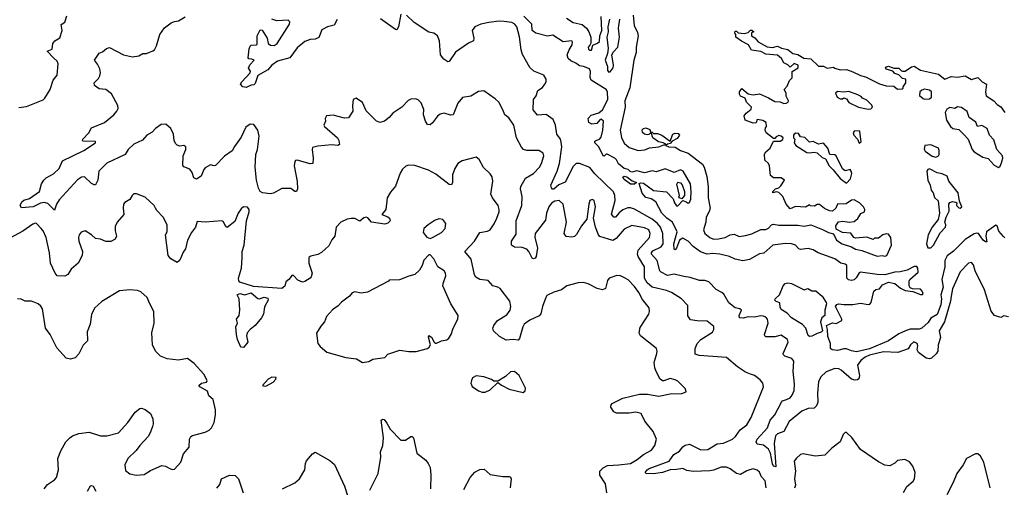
# Model space of a CAD drawing. Extents: x 2133461 to 2293071, y 753526 to 916327.
# Tile 255 of 256: x 2204422 to 2212131, y 847568 to 851231. Entities that reach past the tile are written whole.
import ezdxf

# ---------------------------------------------------------------- set-up
doc = ezdxf.new("R2010")
doc.units = 0

msp = doc.modelspace()

# ---------------------------------------------------------------- linework, layer by layer
at = {"layer": '0CON10XD'}
for points in [[(2204415, 850541.8), (2204475, 850550.5), (2204605, 850602.9), (2204619.2, 850615), (2204660, 850685), (2204683, 850757), (2204714.3, 850795.7), (2204723.8, 850885), (2204716.1, 850906.1), (2204690, 850930), (2204636.7, 850985), (2204675, 851000), (2204680, 851045), (2204696.7, 851065), (2204735, 851087.5), (2204754, 851145), (2204746.1, 851193.9), (2204775, 851212), (2204789.7, 851260.3)], [(2208393, 850207), (2208366.2, 850215), (2208351.3, 850231.3), (2208312, 850305), (2208290.6, 850405), (2208251.8, 850461.8), (2208220.8, 850485), (2208205.8, 850525), (2208172, 850585), (2208145, 850612), (2208055, 850672.5), (2208015, 850668), (2207955, 850631.1), (2207887.9, 850622.1), (2207852, 850578), (2207816, 850485), (2207795, 850483.5), (2207745, 850497.5), (2207715, 850491.9), (2207692.9, 850475), (2207655, 850423.8), (2207635, 850406.7), (2207615, 850410), (2207598, 850435), (2207584.4, 850485), (2207587.3, 850527.3), (2207565, 850580), (2207542.1, 850602.1), (2207519.7, 850609.7), (2207485, 850608), (2207462.4, 850597.6), (2207413.8, 850545), (2207342.6, 850497.4), (2207314.4, 850465.6), (2207277, 850437), (2207245, 850425.7), (2207215, 850435.8), (2207135.7, 850515.7), (2207105, 850582.5), (2207056.7, 850616.7), (2207033.3, 850605), (2207026.7, 850555), (2207028.8, 850515), (2206995, 850463.3), (2206965, 850460), (2206875, 850483.8), (2206825, 850477.5), (2206813.6, 850456.4), (2206816.7, 850435), (2206804.1, 850405.9), (2206808, 850395), (2206909.2, 850305), (2206921.2, 850285), (2206925, 850252.5), (2206913.9, 850246.1), (2206865, 850250.5), (2206755, 850240.9), (2206715, 850230), (2206711.2, 850215), (2206720, 850145), (2206716, 850104), (2206695, 850101.2), (2206595, 850130), (2206581.7, 850128.3), (2206575, 850120), (2206570.8, 850085), (2206594.2, 849964.2), (2206595.6, 849905), (2206590, 849885), (2206575, 849884), (2206545, 849908.8), (2206490.3, 849909.7), (2206475, 849907.5), (2206408.7, 849871.3), (2206383, 849867), (2206323.6, 849873.6), (2206303.9, 849885), (2206291, 849911), (2206275.8, 849975), (2206264.6, 850075), (2206271.2, 850175), (2206284.7, 850215.3), (2206297.8, 850317.8), (2206285.4, 850365.4), (2206255, 850409.2), (2206225, 850411.4), (2206191.4, 850388.6), (2206155, 850310), (2206102.4, 850237.6), (2206085, 850203.8), (2206025, 850162), (2205955, 850090), (2205945, 850086.7), (2205915, 850093.3), (2205875, 850070), (2205862.7, 850057.3), (2205841.4, 850005), (2205805, 849982), (2205785, 849993.3), (2205771.9, 850035), (2205755, 850060), (2205707.3, 850077.3), (2205697.7, 850087.7), (2205702.5, 850165), (2205721.2, 850215), (2205722.5, 850235), (2205706.4, 850246.4), (2205675, 850240), (2205655, 850246.7), (2205640.8, 850260.8), (2205630, 850285), (2205626.5, 850335), (2205605, 850378.8), (2205565, 850411.2), (2205530.5, 850409.5), (2205485, 850378.8), (2205459.1, 850350.9), (2205416.7, 850325), (2205383.1, 850286.9), (2205315.8, 850255), (2205272.2, 850215), (2205247.1, 850175), (2205105, 850107.3), (2205041.5, 850045), (2205033.1, 849975), (2205015, 849936.2), (2205005, 849936), (2204985, 849948.6), (2204929.3, 849999.3), (2204905, 849996.2), (2204875, 849977.7), (2204730.2, 849819.8), (2204710, 849785), (2204695, 849740), (2204641.7, 849791.7), (2204615, 849800), (2204585, 849794.5), (2204527.5, 849765), (2204436, 849756), (2204424.2, 849774.2), (2204437.5, 849805), (2204455, 849817.3), (2204498.9, 849831.1), (2204576.2, 849885), (2204592.5, 849945), (2204610, 849975), (2204628.3, 849991.7), (2204685, 850022.9), (2204729.5, 850065), (2204757.1, 850125), (2204924.4, 850205), (2205016, 850265), (2205016.2, 850276.2), (2204918.3, 850278.3), (2204912.5, 850285), (2204916.7, 850295), (2204964, 850345), (2204985, 850383.3), (2205085, 850425.8), (2205158, 850485), (2205182.9, 850515), (2205191.9, 850535), (2205189.3, 850559.3), (2205140.3, 850650.3), (2205095, 850684.2), (2205045, 850688.5), (2205007.1, 850715), (2205005.6, 850735), (2205038.9, 850771.1), (2205048.1, 850791.9), (2205054.2, 850815.8), (2205048.6, 850845), (2205031.7, 850881.7), (2205006.2, 850915), (2205045, 850968.2), (2205070.7, 850979.3), (2205100.6, 851005), (2205125, 851012.7), (2205235, 850954.6), (2205305, 850940.8), (2205355, 850947.5), (2205385, 850966.7), (2205415, 850966.7), (2205465, 850987.5), (2205476.7, 850995), (2205493.3, 851025), (2205518, 851115), (2205555, 851166.7), (2205606.7, 851205), (2205633.2, 851216.8), (2205665, 851220.8), (2205717.5, 851252.5)], [(2206908.3, 851231.7), (2206885, 851188.8), (2206832.5, 851175), (2206788.6, 851151.4), (2206765, 851092.5), (2206735, 851077.5), (2206695, 851076.2), (2206655, 851058.8), (2206595, 851010.8), (2206537.9, 850932.1), (2206441.2, 850905), (2206396, 850875), (2206365, 850838), (2206286.1, 850793.9), (2206265, 850730), (2206255, 850720), (2206235, 850717.5), (2206195, 850699.2), (2206170, 850705), (2206151.2, 850725), (2206160, 850745), (2206226.7, 850815), (2206228.8, 850828.8), (2206212, 850852), (2206223.5, 850876.5), (2206258, 850915), (2206240.5, 850920.5), (2206215, 850924), (2206210.9, 850930.9), (2206217.3, 851002.7), (2206225, 851022.5), (2206235, 851030), (2206275, 851033.8), (2206280.7, 851039.3), (2206281.9, 851105), (2206305, 851152.5), (2206319.3, 851149.3), (2206360, 851085), (2206367.5, 851045), (2206385, 851031.8), (2206415, 851029.6), (2206438.8, 851045), (2206534.3, 851195), (2206535.6, 851215), (2206525, 851225.8), (2206435, 851222), (2206396.4, 851233.6)], [(2207406.7, 851275), (2207388.8, 851175), (2207375, 851152.5), (2207365, 851153.3), (2207265, 851223.8), (2207247.5, 851237.5)], [(2208780, 850105), (2208755, 850080.8), (2208691.7, 849958.3), (2208643.4, 849936.6), (2208605, 849903.3), (2208593, 849903), (2208585, 849912.5), (2208580.6, 849935), (2208630.4, 850045), (2208648.7, 850105), (2208665.6, 850235), (2208662.6, 850272.6), (2208655.2, 850295.2), (2208627.9, 850335), (2208617.5, 850405), (2208598.1, 850448.1), (2208545, 850488.2), (2208475, 850484.2), (2208440.8, 850525), (2208445.5, 850604.5), (2208465, 850633.8), (2208479.2, 850675), (2208515, 850700.6), (2208534.4, 850725), (2208543.6, 850745), (2208543.8, 850765), (2208524.4, 850795), (2208448.3, 850828.3), (2208417, 850857), (2208357.9, 850957.9), (2208347.1, 850995), (2208336.1, 851096.1), (2208313.2, 851175), (2208299.5, 851195), (2208275, 851209.3), (2208215, 851217.5), (2208175, 851219.1), (2208095, 851210), (2208033.4, 851196.6), (2207985, 851174.3), (2207964.5, 851145), (2207977.5, 851085), (2207974.5, 851065.5), (2207935, 851045.6), (2207834, 850976), (2207785, 850903.3), (2207775, 850900), (2207741.7, 850921.7), (2207715.8, 850955), (2207708.6, 851065), (2207694.2, 851104.2), (2207665, 851126), (2207625, 851134), (2207509.7, 851209.7), (2207450, 851265)], [(2209202, 850042), (2209185, 850056.2), (2209155, 850066.4), (2209110.7, 850100.7), (2209095, 850132.4), (2209080.9, 850145), (2209022.5, 850177.5), (2209012.5, 850177.5), (2208998, 850162), (2208990, 850165), (2208956.7, 850235), (2208923.8, 850265), (2208925, 850280), (2208965, 850298), (2208975, 850310), (2208988, 850365), (2208992.9, 850435), (2208975, 850450.5), (2208963.9, 850446.1), (2208941.8, 850418.2), (2208902.5, 850412.5), (2208878.8, 850425), (2208873.6, 850456.4), (2208896.2, 850483.8), (2208955, 850502.5), (2208985.6, 850525), (2209027.5, 850605), (2209025.3, 850665), (2209014.2, 850685), (2208896.4, 850756.4), (2208888.1, 850778.1), (2208891.4, 850825), (2208884, 850845), (2208837.5, 850865), (2208805, 850869.2), (2208775, 850891.1), (2208737.3, 850907.3), (2208716.7, 850926.7), (2208708.9, 850955), (2208722.9, 850995), (2208747.5, 851035), (2208751.2, 851055), (2208745, 851065.8), (2208677.3, 851057.3), (2208595, 851110.8), (2208555, 851100.6), (2208462, 851125), (2208435.4, 851145.4), (2208431.1, 851195), (2208368.5, 851258.5)], [(2208702.7, 851242.7), (2208755, 851207.8), (2208825, 851193.7), (2208859.4, 851165), (2208878.9, 851135), (2208893.5, 851095), (2208893.8, 851046.2), (2208885, 851030), (2208873.8, 851015), (2208875, 851000), (2208885, 850991.2), (2208897.7, 850992.3), (2208910, 851030), (2208945, 851045.7), (2208960.3, 851059.7), (2208962.9, 851105), (2208979.5, 851145), (2208974.4, 851255.6)], [(2209039.6, 851235), (2209026.1, 851175), (2209028.5, 851135), (2209018.5, 851095), (2209030, 851005), (2209024.2, 850965), (2209007.1, 850915), (2209024.3, 850865), (2209025, 850832.5), (2209035, 850818.8), (2209045, 850822), (2209067.5, 850855), (2209070.8, 850875), (2209057.5, 850955), (2209070.2, 850979.8), (2209105.2, 851015), (2209116.9, 851095), (2209111, 851165), (2209119.4, 851235)], [(2209224.9, 851265), (2209232.4, 851185), (2209259.9, 851129.9), (2209264.4, 851105), (2209248.7, 851015), (2209248, 850975), (2209229.7, 850915), (2209197.8, 850697.8), (2209159.6, 850595), (2209161.9, 850545), (2209124.6, 850365), (2209135, 850308.1), (2209155, 850262.8), (2209195, 850230), (2209265, 850207.1), (2209317.5, 850212.5), (2209353.2, 850226.8), (2209425, 850234.4), (2209465, 850250), (2209480, 850250), (2209480, 850255), (2209460, 850265), (2209424.1, 850274.1), (2209380, 850305), (2209368.3, 850338.3), (2209355, 850340), (2209348.3, 850331.7), (2209335, 850330), (2209315, 850333.3), (2209297, 850347), (2209295, 850367.5), (2209305, 850377.5), (2209325, 850382.5), (2209355, 850370), (2209361.7, 850351.7), (2209375, 850350), (2209385, 850340), (2209415, 850338.8), (2209450, 850325), (2209515, 850280), (2209535.8, 850334.2), (2209555, 850342), (2209578.6, 850338.6), (2209586.7, 850325), (2209569.7, 850300.3), (2209530, 850280), (2209515, 850260), (2209493.3, 850256.7), (2209480, 850245), (2209505, 850234.5), (2209555, 850232.3), (2209595, 850206), (2209655, 850185.7), (2209769, 850099), (2209782.3, 850075), (2209802.5, 850002.5), (2209811.7, 849925), (2209813.1, 849835), (2209828.2, 849755), (2209821.2, 849728.8), (2209797, 849685), (2209794.5, 849645), (2209776.1, 849585), (2209785, 849556), (2209825, 849523.9), (2209855, 849512.5), (2209893.3, 849515), (2209945, 849524.5), (2209983.4, 849546.6), (2210015, 849550.8), (2210055, 849533.6), (2210105, 849539.6), (2210155, 849554.4), (2210225, 849587.1), (2210265, 849586.9), (2210285, 849598.8), (2210307.1, 849622.9), (2210325, 849630.4), (2210365, 849621.8), (2210515, 849620.3), (2210565, 849613.2), (2210615, 849622.9), (2210707.8, 849587.8), (2210755, 849563.8), (2210793, 849553), (2210818.1, 849505), (2210862.5, 849475), (2210935, 849452.6), (2210965, 849433.8), (2211015, 849422.3), (2211135, 849379.1), (2211174.6, 849384.6), (2211195, 849378.6), (2211212, 849385), (2211246.7, 849465), (2211242.5, 849525), (2211225, 849550), (2211205, 849552.5), (2211180, 849545), (2211145, 849520), (2211115, 849520), (2211105, 849510), (2211055, 849527.5), (2210965, 849520), (2210953.3, 849525), (2210930, 849560), (2210865, 849563.8), (2210815, 849590), (2210813, 849617), (2210833.8, 849646.2), (2210866.4, 849653.6), (2210916.1, 849646.1), (2210955, 849650.8), (2210985, 849674.2), (2211007, 849713), (2211037.5, 849725), (2211040, 849745), (2211027.5, 849765), (2210996.4, 849796.4), (2210955, 849820), (2210935, 849817.5), (2210891.7, 849788.3), (2210824.2, 849785.8), (2210812.5, 849755), (2210785, 849730), (2210763, 849733), (2210723, 849753), (2210685, 849783.3), (2210665, 849782.5), (2210645, 849770), (2210613.6, 849773.6), (2210605, 849780), (2210575, 849763.3), (2210497, 849767), (2210455, 849750), (2210422.5, 849785), (2210397.5, 849845), (2210365, 849877.5), (2210345, 849882.5), (2210320, 849875), (2210320, 849885), (2210340, 849905), (2210365, 849912.5), (2210381.7, 849928.3), (2210410, 849975), (2210385, 849993.3), (2210325, 849991.2), (2210301.2, 850011.2), (2210293.3, 850085), (2210283.9, 850103.9), (2210255, 850130), (2210253.6, 850176.4), (2210264.1, 850195.9), (2210298.8, 850225), (2210325, 850280), (2210375, 850280), (2210398.3, 850291.7), (2210400, 850305), (2210385, 850317.5), (2210365, 850322.5), (2210345, 850312.5), (2210335, 850300), (2210325, 850300), (2210267.5, 850345), (2210257.5, 850365), (2210260, 850385), (2210270, 850395), (2210267.5, 850425), (2210240.7, 850440.7), (2210195, 850450), (2210188.3, 850421.7), (2210165, 850420), (2210102.5, 850445), (2210093, 850477), (2210110.5, 850499.5), (2210149.3, 850530.7), (2210152.5, 850545), (2210112.5, 850585), (2210102.5, 850615), (2210065, 850632.5), (2210057, 850647), (2210057.5, 850665), (2210075, 850692.5), (2210125, 850650), (2210165, 850642), (2210215, 850650.8), (2210285, 850619.2), (2210335, 850590.8), (2210375, 850587.5), (2210405, 850574.3), (2210423.9, 850576.1), (2210437.5, 850585), (2210442.5, 850595), (2210423, 850633), (2210422.5, 850655), (2210407.5, 850685), (2210430.7, 850709.3), (2210450, 850755), (2210470, 850775), (2210470, 850825), (2210516.4, 850853.6), (2210517.5, 850875), (2210485, 850887.5), (2210455, 850860), (2210437, 850877), (2210403.6, 850893.6), (2210386.4, 850926.4), (2210355, 850952.5), (2210265, 850960), (2210225, 850982.5), (2210152.5, 850992.5), (2210127.5, 851035), (2210073, 851063), (2210030, 851095), (2210030, 851115), (2210020, 851125), (2210025, 851140), (2210035, 851140), (2210048.3, 851128.3), (2210095, 851123.3), (2210125, 851130), (2210145, 851150), (2210155, 851150), (2210170, 851135), (2210151.7, 851128.3), (2210152.5, 851105), (2210178.3, 851088.3), (2210205, 851057.5), (2210275, 851017.5), (2210315, 851012.5), (2210355, 851022.5), (2210387.7, 851007.7), (2210436.8, 850996.8), (2210475, 850966.2), (2210515, 850958.8), (2210560.5, 850930.5), (2210615, 850923.8), (2210677.5, 850867.5), (2210715, 850866.7), (2210745, 850850), (2210795, 850860), (2210805, 850850), (2210845, 850837.5), (2210895, 850840), (2210945, 850823.3), (2211004, 850794), (2211043.9, 850783.9), (2211155, 850727.5), (2211205, 850712.5), (2211265, 850710), (2211295, 850687.5), (2211331.7, 850688.3), (2211340, 850695), (2211340, 850705), (2211360, 850735), (2211360, 850765), (2211335, 850770), (2211305, 850800), (2211275, 850810), (2211258.3, 850828.3), (2211205, 850842.5), (2211201.7, 850858.3), (2211225, 850866.7), (2211265, 850850), (2211305, 850850), (2211325, 850830), (2211335, 850827.5), (2211355, 850827.5), (2211405, 850862.5), (2211425, 850866.7), (2211476.2, 850836.2), (2211615, 850804.3), (2211665, 850766.2), (2211715, 850785.7), (2211765, 850780), (2211825, 850790), (2211875, 850762.5), (2211925, 850777.5), (2211957.5, 850745), (2211992.5, 850725), (2211982.7, 850662.7), (2211988, 850635), (2212050, 850595), (2212076.1, 850566.1), (2212105, 850548), (2212134.6, 850504.6)], [(2211505, 850607.5), (2211545, 850610), (2211560, 850625), (2211560, 850665), (2211545, 850680), (2211505, 850687.5), (2211485, 850680), (2211470, 850665), (2211468.3, 850638.3), (2211495, 850612.5), (2211505, 850607.5)], [(2211065, 850530), (2211085, 850532.5), (2211100, 850545), (2211095, 850560), (2211055, 850600), (2211020, 850615), (2211009.3, 850629.3), (2210985, 850642.5), (2210915, 850667.5), (2210875, 850662.5), (2210825, 850667.5), (2210810, 850655), (2210823.6, 850623.6), (2210845, 850610), (2210865, 850610), (2210875, 850620), (2210895, 850610), (2210915, 850582.5), (2210990, 850545), (2211065, 850530)], [(2212085, 850073.1), (2212097.5, 850082.5), (2212110, 850110), (2212119.5, 850145), (2212117.8, 850165), (2212072.9, 850215), (2212048.9, 850288.9), (2212016, 850325), (2211997.4, 850377.4), (2211955, 850402.5), (2211920, 850395), (2211908.3, 850428.3), (2211856.2, 850465), (2211841.3, 850511.3), (2211795, 850542.9), (2211765, 850548.8), (2211745, 850534), (2211705, 850542.5), (2211681.1, 850528.9), (2211669.2, 850505), (2211678, 850445), (2211709.4, 850395), (2211727.9, 850377.9), (2211775, 850370), (2211815, 850332.5), (2211846.9, 850295), (2211879.6, 850215), (2211894.7, 850194.7), (2211963.1, 850153.1), (2212005, 850143.8), (2212051.7, 850091.7), (2212085, 850073.1)], [(2210895, 849950), (2210927, 849983), (2210937.5, 850025), (2210932.5, 850045), (2210925, 850057.5), (2210885, 850046.7), (2210863.6, 850063.6), (2210815, 850163.3), (2210805, 850173.3), (2210763.8, 850173.8), (2210750, 850225), (2210715, 850262.5), (2210675, 850256.7), (2210635, 850276.7), (2210605, 850271.2), (2210569.2, 850309.2), (2210534.1, 850314.1), (2210518.6, 850338.6), (2210498.3, 850341.7), (2210486.7, 850335), (2210480, 850325), (2210480, 850305), (2210490, 850295), (2210486.7, 850265), (2210500, 850245), (2210585, 850191.4), (2210605, 850188), (2210643.6, 850193.6), (2210665, 850186.7), (2210705, 850151.2), (2210731.2, 850141.2), (2210758.6, 850085), (2210792, 850055), (2210845, 849986.7), (2210895, 849950)], [(2210995, 850263.3), (2211010, 850275), (2211000, 850355), (2210995, 850360), (2210955, 850357.5), (2210947.5, 850345), (2210953.3, 850325), (2210982.5, 850295), (2210995, 850263.3)], [(2211595, 850154.2), (2211615, 850163.5), (2211620.8, 850175), (2211621.8, 850205), (2211615, 850225.7), (2211555, 850250.6), (2211510, 850245), (2211504.3, 850215.7), (2211510.7, 850200.7), (2211565, 850161.4), (2211595, 850154.2)], [(2208157.1, 849677.1), (2208175.6, 849725), (2208177.1, 849745), (2208169.2, 849775), (2208124.3, 849835), (2208110.6, 849865), (2208125.5, 849965), (2208120.3, 850000.3), (2208105, 850024), (2208052.1, 850072.1), (2208020, 850135), (2207995, 850153.3), (2207885.9, 850124.1), (2207853.3, 850105), (2207828.8, 850065), (2207810, 850015), (2207811.2, 849955), (2207802.5, 849937.5), (2207785, 849940), (2207680.6, 850020.6), (2207623.3, 850053.3), (2207515, 850088.6), (2207465, 850092), (2207445, 850083.8), (2207419.7, 850060.3), (2207400.9, 850029.1), (2207364.1, 849925.9), (2207325, 849880), (2207298, 849835), (2207288, 849745), (2207257.5, 849705), (2207305, 849687.8), (2207317.3, 849675), (2207322.1, 849655), (2207305, 849637.1), (2207279.5, 849629.5), (2207177.5, 849645), (2207147.7, 849677.7), (2207135, 849683.8), (2207115, 849678), (2207085, 849653.1), (2207045, 849672.5), (2207015.8, 849674.2), (2206985, 849668), (2206935.6, 849644.4), (2206900, 849605), (2206888, 849535), (2206865, 849506.7), (2206841.1, 849458.9), (2206785, 849406.2), (2206755, 849391.2), (2206700.5, 849379.5), (2206685, 849367.5), (2206685.8, 849325), (2206710.8, 849245), (2206705, 849217.5), (2206696, 849205), (2206655, 849179.2), (2206635, 849175.8), (2206599.5, 849189.5), (2206565, 849227.5), (2206555, 849230), (2206530, 849195), (2206505, 849176.7), (2206496.9, 849143.1), (2206475, 849124.4), (2206251.7, 849141.7), (2206145.7, 849175), (2206136.9, 849185), (2206134.5, 849205), (2206158.8, 849285), (2206163.9, 849366.1), (2206163.5, 849415), (2206179.2, 849465), (2206197.5, 849655), (2206218.6, 849725), (2206218, 849745), (2206205, 849763.3), (2206175, 849766.2), (2206155, 849750), (2206132.5, 849715), (2206105, 849648.8), (2206045, 849603.8), (2206035, 849610), (2206015, 849650), (2206005, 849655.7), (2205875, 849644.4), (2205811.1, 849648.9), (2205797.5, 849605), (2205767.1, 849565), (2205735.3, 849504.7), (2205720, 849435), (2205700.3, 849409.7), (2205675, 849347.5), (2205655, 849330), (2205605, 849356.7), (2205584.5, 849384.5), (2205563.8, 849545), (2205575, 849570), (2205576.9, 849625), (2205545, 849683.3), (2205495.7, 849735.7), (2205485.6, 849755.6), (2205475, 849776.2), (2205405, 849841.2), (2205335, 849868), (2205315, 849866), (2205301.2, 849855), (2205285, 849822), (2205245, 849798), (2205234.4, 849785), (2205230.8, 849755), (2205235.9, 849704.1), (2205186, 849645), (2205168.1, 849611.9), (2205167.9, 849577.9), (2205180, 849535), (2205169.1, 849510.9), (2205135, 849494.2), (2205095, 849494.4), (2205055, 849510.8), (2205015, 849516.2), (2204985, 849546.2), (2204935, 849576.2), (2204902.7, 849567.3), (2204886.2, 849545), (2204882, 849525), (2204884.2, 849495), (2204914.4, 849415), (2204911.9, 849385), (2204878.9, 849325), (2204825, 849275.6), (2204798.2, 849235), (2204775, 849222), (2204716, 849225), (2204698.1, 849245), (2204663.8, 849325), (2204656.2, 849405), (2204630, 849525), (2204606.2, 849576.2), (2204589.2, 849595), (2204554.2, 849634.2), (2204545, 849637.5), (2204525, 849630), (2204446.6, 849573.4), (2204345, 849518.6)], [(2210265.3, 847565.3), (2210259.5, 847619.5), (2210229.7, 847649.7), (2210215, 847686.2), (2210195, 847703.3), (2210165, 847713.8), (2210155, 847711.4), (2210115, 847697.5), (2210065, 847669.5), (2210035, 847676.8), (2209985, 847713.9), (2209955, 847726.8), (2209915, 847724.7), (2209855, 847701.5), (2209825, 847696.7), (2209695, 847692.2), (2209645, 847698.9), (2209615, 847715.5), (2209565, 847708.8), (2209514.6, 847705.4), (2209455, 847684.6), (2209385, 847673.4), (2209327.5, 847675), (2209320, 847685), (2209334.5, 847705), (2209351.4, 847715), (2209506.4, 847773.6), (2209543.8, 847825), (2209588.5, 847851.5), (2209614.4, 847885.6), (2209631.6, 847898.4), (2209665, 847907.3), (2209755, 847861.4), (2209808.6, 847865), (2209881.8, 847908.2), (2209932, 847915), (2210003.5, 847945), (2210026.4, 847965), (2210062.7, 848017.3), (2210115, 848058), (2210148, 848115), (2210246.7, 848355), (2210240, 848385), (2210219.7, 848409.7), (2210175, 848444), (2210145, 848454.3), (2210105, 848469.2), (2210041.3, 848511.3), (2209955, 848584.2), (2209740.9, 848600.9), (2209710, 848610), (2209709.5, 848655), (2209726.4, 848695), (2209753.9, 848726.1), (2209845, 848783.9), (2209857.1, 848805), (2209857.5, 848827.5), (2209805, 848869.4), (2209725, 848871.4), (2209675, 848880), (2209652.4, 848912.4), (2209651.9, 848991.9), (2209603.9, 849043.9), (2209525, 849092.7), (2209485, 849109.7), (2209375, 849136.9), (2209335, 849169.3), (2209314.3, 849205), (2209314.6, 849295), (2209263.1, 849375), (2209258.9, 849395), (2209265.3, 849425), (2209352.3, 849525), (2209358.8, 849555), (2209348.5, 849585), (2209315, 849600.9), (2209215, 849618.8), (2209155, 849590.5), (2209092.9, 849517.1), (2209065, 849500.6), (2208965, 849533.1), (2208953.5, 849545), (2208930.8, 849605), (2208914.3, 849675), (2208929.4, 849765), (2208918.8, 849815), (2208905, 849823.3), (2208886.4, 849813.6), (2208876.9, 849785), (2208861.7, 849668.3), (2208820.6, 849615), (2208782.2, 849547.8), (2208765, 849533.3), (2208745, 849526.9), (2208701.7, 849531.7), (2208686, 849555), (2208702.3, 849645), (2208676.2, 849785), (2208645, 849815.4), (2208610.6, 849809.4), (2208585, 849793.1), (2208563.6, 849765), (2208546.5, 849715), (2208538.2, 849661.8), (2208458.5, 849555), (2208453.9, 849523.9), (2208475.6, 849445), (2208465.3, 849375), (2208457.3, 849362.7), (2208445, 849358.1), (2208433.1, 849363.1), (2208408.8, 849415), (2208392.1, 849432.1), (2208355, 849447.1), (2208295, 849448.9), (2208271.4, 849465), (2208273.1, 849495), (2208308.7, 849551.3), (2208310.2, 849655), (2208353.1, 849775), (2208355.3, 849845.3), (2208343.6, 849905), (2208345.6, 849925), (2208381.7, 849988.3), (2208445, 850025.5), (2208491.5, 850075), (2208507.7, 850105), (2208525.7, 850165), (2208521.2, 850185), (2208487.5, 850205), (2208393, 850207)], [(2212165, 848904.3), (2212127.5, 848912.5), (2212105, 848898), (2212055, 848914), (2212028.9, 848948.9), (2211975.5, 849115), (2211903.6, 849263.6), (2211891.2, 849311.2), (2211875, 849327.9), (2211850.8, 849325), (2211784.7, 849255.3), (2211725, 849122.5), (2211714.4, 849064.4), (2211710.8, 849025), (2211663, 848865), (2211621.5, 848795), (2211632.4, 848742.4), (2211614.5, 848685), (2211610.4, 848635), (2211597.1, 848612.9), (2211560.5, 848579.5), (2211545, 848574.4), (2211519.9, 848579.9), (2211460, 848625), (2211450, 848645), (2211454.4, 848675), (2211448.9, 848695), (2211423.3, 848706.7), (2211395.7, 848685), (2211377.3, 848652.7), (2211296.7, 848623.3), (2211185, 848629), (2211075, 848603.3), (2211041.6, 848588.4), (2211007.8, 848562.2), (2210982.1, 848525), (2210998.2, 848445), (2210991.4, 848418.6), (2210980.5, 848409.5), (2210962.7, 848407.3), (2210935, 848416.2), (2210855, 848486.2), (2210835, 848495.5), (2210805, 848500), (2210737.6, 848472.4), (2210695, 848433.5), (2210677.5, 848395), (2210667.7, 848305), (2210671.4, 848235), (2210661.2, 848205), (2210642.2, 848187.8), (2210595, 848184.7), (2210545, 848164.8), (2210445.9, 848084.1), (2210405.2, 848004.8), (2210355, 847986.2), (2210339.5, 847970.5), (2210330, 847915), (2210341.7, 847728.3), (2210325, 847734.6), (2210315, 847752), (2210299.5, 847835), (2210286, 847866), (2210245, 847897.4), (2210197, 847907), (2210186.9, 847925), (2210196.7, 847945), (2210275.9, 848034.1), (2210298.6, 848095), (2210335.2, 848134.8), (2210386.1, 848235), (2210395, 848245.3), (2210425.8, 848255), (2210455, 848269.6), (2210470.3, 848289.7), (2210484.8, 848325.2), (2210489.6, 848375), (2210478.1, 848475), (2210483.5, 848555), (2210467.5, 848577.5), (2210413.8, 848595), (2210402.5, 848605), (2210400.8, 848615), (2210439.2, 848705), (2210433.8, 848725), (2210385, 848760), (2210335, 848747.9), (2210265, 848745.6), (2210255, 848754), (2210253.8, 848765), (2210282.5, 848855), (2210277.7, 848885), (2210265, 848900), (2210245, 848909.5), (2210225, 848910), (2210175, 848900.8), (2210125, 848903.8), (2210085.9, 848894.1), (2210057.5, 848895), (2210054.2, 848915), (2210073.8, 848955), (2210061.2, 848965), (2210025, 848973.6), (2209973.3, 849013.3), (2209935, 849080), (2209918.8, 849095), (2209875, 849117.5), (2209816.8, 849176.8), (2209787.3, 849187.3), (2209745, 849188.6), (2209672.5, 849212.5), (2209621.9, 849218.1), (2209545, 849236.7), (2209495, 849228), (2209443.3, 849253.3), (2209434, 849264), (2209413.7, 849345), (2209368.9, 849395), (2209367.9, 849405), (2209379.1, 849420.9), (2209445, 849452.5), (2209459.5, 849475), (2209456.5, 849555), (2209438, 849605), (2209414.9, 849634.9), (2209375, 849668.3), (2209235, 849746.5), (2209205, 849756.7), (2209183.3, 849756.7), (2209145, 849742.2), (2209115, 849719.1), (2209085.5, 849685), (2209074.4, 849685), (2209056.4, 849706.4), (2209084.7, 849815), (2209082.7, 849855), (2209071.8, 849881.8), (2208924.2, 850024.2), (2208885, 850073.6), (2208805, 850103.8), (2208780, 850105)], [(2209235, 849943.8), (2209205, 849943.8), (2209155, 849978), (2209143, 849997), (2209155, 850004), (2209175, 850001.2), (2209218, 849968), (2209250, 849955), (2209235, 849943.8)], [(2212135, 849523.3), (2212125, 849532.5), (2212088.8, 849575), (2212075.9, 849615.9), (2212065, 849621.2), (2211991.7, 849568.3), (2211986, 849535), (2211995, 849490), (2211985, 849490), (2211965, 849504), (2211930, 849555), (2211915, 849558.2), (2211895, 849552.3), (2211825, 849509.3), (2211732.1, 849417.9), (2211685, 849381.9), (2211665, 849345.8), (2211664.9, 849295.1), (2211642.7, 849195), (2211652.7, 849135), (2211632.9, 849075), (2211639.6, 849045), (2211635, 848997.5), (2211605, 848922.2), (2211556.9, 848893.1), (2211535, 848858.8), (2211486.2, 848815), (2211465, 848806.7), (2211395, 848806.5), (2211356.4, 848793.6), (2211305, 848770.9), (2211225.2, 848714.8), (2211075, 848654), (2210975, 848628.5), (2210935.8, 848635.8), (2210895, 848652), (2210875, 848652.5), (2210825, 848639.1), (2210782.5, 848645), (2210770, 848655), (2210770, 848695), (2210748.3, 848748.3), (2210747.5, 848805), (2210740, 848835), (2210785, 848857.5), (2210815, 848850), (2210860, 848875), (2210860, 848885), (2210810, 848985), (2210820, 849000), (2210833.6, 849006.4), (2210875, 849001.2), (2210945, 848998.8), (2211005, 849009.2), (2211065, 849000), (2211077, 849003), (2211087.5, 849015), (2211110, 849105), (2211125, 849116.2), (2211155, 849123.8), (2211177.5, 849155), (2211225, 849175.8), (2211274.3, 849164.3), (2211318.2, 849128.2), (2211355, 849110), (2211415, 849102.5), (2211475, 849077.5), (2211491.7, 849078.3), (2211496.7, 849085), (2211488.8, 849105), (2211475, 849118.8), (2211413, 849123), (2211395, 849130), (2211387.5, 849145), (2211387, 849183), (2211392.5, 849195), (2211455.9, 849254.1), (2211453.1, 849285), (2211445, 849296.5), (2211425, 849297.6), (2211369.8, 849270.2), (2211315.4, 849254.6), (2211275, 849252.7), (2211196.4, 849233.6), (2211135, 849236.1), (2211005, 849254.5), (2210995, 849248.1), (2210972.3, 849207.7), (2210955, 849192.9), (2210935, 849186.7), (2210912.1, 849192.1), (2210899.4, 849205), (2210897.4, 849305), (2210885, 849315.9), (2210852, 849325), (2210805, 849357.8), (2210673.3, 849405), (2210635, 849428.6), (2210595, 849438), (2210535, 849431.2), (2210523.3, 849435), (2210496.2, 849465), (2210465, 849474.5), (2210415, 849477.7), (2210318.6, 849465), (2210249, 849401), (2210215, 849395.7), (2210135, 849353.3), (2210085, 849342), (2210024.5, 849354.5), (2209980, 849375), (2209905, 849395.5), (2209849.5, 849400.5), (2209805, 849394.5), (2209752.5, 849412.5), (2209694.4, 849454.4), (2209655.7, 849495.7), (2209615, 849520.6), (2209587.9, 849505), (2209565, 849440.8), (2209555, 849428.1), (2209545, 849433.3), (2209543.6, 849475), (2209569.1, 849569.1), (2209532.5, 849645), (2209487.5, 849675), (2209448.5, 849715), (2209403.1, 849805), (2209365, 849826.7), (2209325, 849838.8), (2209295, 849872.5), (2209272.5, 849947.5), (2209286.4, 849953.6), (2209305, 849950.8), (2209385, 849892.5), (2209485, 849881.2), (2209538.3, 849828.3), (2209548, 849795), (2209565, 849772.5), (2209575, 849772.5), (2209615, 849813.8), (2209640, 849805), (2209655, 849792.5), (2209665, 849800), (2209676.8, 849825), (2209680.5, 849885), (2209675.3, 849945), (2209616.3, 850045), (2209595, 850054.6), (2209545, 850034.2), (2209475, 850061.6), (2209405, 850038), (2209375, 850047.6), (2209315, 850031.8), (2209255, 850047.3), (2209215, 850036.9), (2209202, 850042)], [(2211555, 849444.8), (2211576, 849465), (2211628.7, 849561.3), (2211670, 849605), (2211673, 849623), (2211666.7, 849645), (2211676.7, 849685), (2211699.3, 849730.7), (2211697.5, 849785), (2211705, 849800), (2211725, 849806.7), (2211751.7, 849801.7), (2211760, 849795), (2211757.5, 849775), (2211775, 849757.5), (2211786.4, 849753.6), (2211798, 849765), (2211780, 849810), (2211770, 849875), (2211696.4, 849966.4), (2211682.5, 850005), (2211645, 850023.3), (2211605, 850030.8), (2211545, 850061.5), (2211532.1, 850057.9), (2211525.6, 850045), (2211532.4, 849975), (2211550.3, 849935), (2211557.3, 849895), (2211573.3, 849875), (2211585, 849838.8), (2211612, 849812), (2211623.5, 849715), (2211614.2, 849665), (2211565, 849605.5), (2211534.1, 849545), (2211520.9, 849475), (2211532.7, 849445), (2211555, 849444.8)], [(2209605, 849826.7), (2209587.5, 849835), (2209583.6, 849843.6), (2209586.7, 849855), (2209567.5, 849942.5), (2209575, 849957.5), (2209595, 849952.5), (2209608.3, 849938.3), (2209627.5, 849885), (2209626.2, 849855), (2209605, 849826.7)], [(2207635, 849516.7), (2207655, 849523.8), (2207725.6, 849564.4), (2207752.5, 849595), (2207759.2, 849635), (2207735, 849666), (2207705, 849670), (2207675, 849660), (2207618.8, 849625), (2207586.2, 849595), (2207581.2, 849565), (2207608.3, 849528.3), (2207635, 849516.7)], [(2209018.2, 847525), (2209009.2, 847595), (2208964.5, 847664.5), (2208964.3, 847695), (2208989.4, 847720.6), (2209025, 847738.6), (2209113.8, 847743.8), (2209205, 847755.8), (2209255.7, 847785), (2209305, 847825.7), (2209369.7, 847860.3), (2209394.2, 847895.8), (2209408, 847945), (2209382.2, 848005), (2209316.1, 848086.1), (2209287.5, 848147.5), (2209245, 848157.1), (2209195, 848149.6), (2209095, 848148.6), (2209075, 848160), (2209050, 848195), (2209052, 848215), (2209060, 848225), (2209144.7, 848265.3), (2209275, 848296.5), (2209337.1, 848297.1), (2209425, 848283.1), (2209515, 848301.2), (2209605, 848302.5), (2209640, 848315), (2209635, 848340), (2209575, 848400), (2209555, 848411.2), (2209515, 848420), (2209465, 848401.2), (2209455, 848403.3), (2209435.9, 848415.9), (2209404.3, 848474.3), (2209394.2, 848505), (2209390.8, 848545), (2209411.2, 848615), (2209413.3, 848635), (2209406.7, 848655), (2209283.3, 848755), (2209272.5, 848775), (2209280.9, 848819.1), (2209346.6, 848923.4), (2209352.9, 848945), (2209349.2, 848975), (2209299.1, 849039.1), (2209268.9, 849095), (2209235, 849141.1), (2209185, 849192), (2209158.3, 849208.3), (2209125, 849223.8), (2209096.1, 849226.1), (2209037.5, 849205), (2209023, 849187), (2209008.8, 849125), (2208985, 849113.8), (2208944.1, 849124.1), (2208872.5, 849162.5), (2208835, 849171.4), (2208795, 849170), (2208705, 849145.6), (2208664.3, 849115.7), (2208605, 849097.5), (2208550.3, 849069.7), (2208540, 849055), (2208515.5, 848984.5), (2208502.7, 848927.3), (2208488.8, 848911.2), (2208415, 848876.4), (2208372.5, 848845), (2208360, 848825), (2208335.7, 848734.3), (2208325, 848720), (2208285, 848726.2), (2208231.2, 848721.2), (2208179.3, 848749.3), (2208132.5, 848795), (2208127.5, 848815), (2208133.3, 848835), (2208162, 848875), (2208235, 848919.2), (2208262.9, 848955), (2208266.8, 848983.2), (2208260, 849025), (2208182.5, 849125), (2208165, 849136.5), (2208126.8, 849146.8), (2208088.5, 849188.5), (2208025, 849197.1), (2207991.9, 849215), (2207982.9, 849232.9), (2207955.6, 849355), (2207906, 849415), (2207982.9, 849495), (2208025, 849562.9), (2208085, 849575.6), (2208104.4, 849585.6), (2208137.6, 849632.4), (2208157.1, 849677.1)], [(2207105, 848546.7), (2207155, 848553.3), (2207187.7, 848572.3), (2207280, 848585), (2207305, 848610), (2207397, 848643), (2207468.3, 848631.7), (2207525, 848632), (2207614.3, 848655.7), (2207628, 848665), (2207637.1, 848685), (2207622.5, 848745), (2207625, 848756.2), (2207645.7, 848745), (2207665.8, 848705.8), (2207675, 848696.7), (2207685, 848696.2), (2207725, 848716.7), (2207766.1, 848723.9), (2207783, 848737), (2207801.2, 848765), (2207815.7, 848815), (2207852.5, 848885), (2207856, 848915), (2207796.9, 849005), (2207735.8, 849145), (2207738.8, 849171.2), (2207758, 849225), (2207755.7, 849245), (2207745, 849263.8), (2207695, 849296.2), (2207665, 849357.5), (2207635, 849390), (2207625, 849390), (2207585, 849347.5), (2207573.8, 849305), (2207551.7, 849268.3), (2207515, 849233.8), (2207469.2, 849220.8), (2207395, 849193.3), (2207315, 849190), (2207308.3, 849181.7), (2207145, 849097.5), (2207095, 849089.2), (2207045, 849099.2), (2207025, 849091.2), (2207003.9, 849066.1), (2206940.5, 849019.5), (2206915, 848988.8), (2206871.7, 848958.3), (2206824.1, 848905.9), (2206808, 848865), (2206779.3, 848830.7), (2206746.2, 848775), (2206756.7, 848695), (2206775, 848670), (2206826.4, 848626.4), (2206975, 848583.8), (2207060, 848575), (2207105, 848546.7)], [(2210605, 848748.9), (2210595, 848757.5), (2210578.1, 848815), (2210552.2, 848842.2), (2210465.7, 848895), (2210431.3, 848931.3), (2210385, 848961.2), (2210375, 848980), (2210373.3, 849013.3), (2210345, 849024), (2210333.8, 849035), (2210336.7, 849045), (2210370, 849075), (2210400, 849145), (2210415, 849163.8), (2210435, 849170), (2210465, 849163.3), (2210563.6, 849113.6), (2210593.6, 849126.4), (2210625, 849108), (2210655, 849108), (2210703.8, 849065), (2210736.7, 849015), (2210740, 849005), (2210726.7, 848955), (2210726.4, 848913.6), (2210702.5, 848895), (2210692.5, 848865), (2210707, 848793), (2210697.5, 848782.5), (2210665, 848773.3), (2210625, 848751.5), (2210605, 848748.9)], [(2204612.7, 847557.3), (2204640.3, 847589.7), (2204694.3, 847625.7), (2204709.2, 847645), (2204724.4, 847705), (2204721.4, 847795), (2204742.5, 847855), (2204784, 847925), (2204813.4, 847956.6), (2204835, 847972), (2204885, 847990.8), (2204965, 848000.5), (2205055, 847972), (2205105, 847970.8), (2205195, 847995.6), (2205267.5, 848075), (2205325, 848156.7), (2205362.5, 848185), (2205375, 848186.7), (2205405, 848176.7), (2205446.7, 848145), (2205463.6, 848103.6), (2205466.2, 848065), (2205461.2, 848045), (2205443.8, 847995), (2205426.2, 847965), (2205361.4, 847895), (2205334, 847856), (2205267.1, 847795), (2205244, 847745), (2205249.3, 847699.3), (2205284.2, 847674.2), (2205333.2, 847663.2), (2205395, 847669.2), (2205445, 847700), (2205535, 847738.6), (2205562.5, 847735), (2205597.5, 847715), (2205615, 847706.7), (2205635, 847711.2), (2205682, 847765), (2205705, 847830), (2205748.5, 847881.5), (2205751.4, 847945), (2205761.1, 847965), (2205775, 847974.7), (2205875, 847999.4), (2205904.4, 848015), (2205924.2, 848035), (2205944.3, 848075.7), (2205955.8, 848135), (2205955.6, 848174.4), (2205937.1, 848255), (2205903.4, 848283.4), (2205892, 848322), (2205831.2, 848355), (2205824.3, 848364.3), (2205845, 848384.3), (2205885, 848391.2), (2205890, 848405), (2205863.8, 848455), (2205788.3, 848538.3), (2205735, 848576.7), (2205665, 848563.3), (2205575, 848573.8), (2205525, 848596.2), (2205484, 848635), (2205462.5, 848685), (2205457, 848777), (2205474.3, 848855), (2205470.6, 848945), (2205440.8, 849005), (2205418.8, 849055), (2205368.8, 849098.8), (2205345, 849110), (2205285, 849116), (2205202.3, 849107.7), (2205065, 849023.3), (2205008.3, 848971.7), (2204985, 848922.5), (2204974, 848845), (2204950, 848785), (2204951.2, 848715), (2204919.5, 848680.5), (2204885, 848613.8), (2204855, 848583.3), (2204818.8, 848571.2), (2204785, 848578.8), (2204711.3, 848661.3), (2204659.2, 848765), (2204624.2, 848815), (2204600, 848965), (2204586.4, 848986.4), (2204565, 849004), (2204515, 849026), (2204465, 849026.2), (2204432.3, 849042.3), (2204405, 849043.3)], [(2206175, 848663.3), (2206152.5, 848665), (2206125.9, 848725.9), (2206118.1, 848765), (2206114.2, 848825), (2206125.8, 848854.2), (2206119.2, 848885), (2206138.8, 848915), (2206146.2, 848955), (2206138.8, 849045), (2206123.8, 849075), (2206145, 849085.8), (2206185, 849076), (2206235, 849090.8), (2206285, 849046.2), (2206296.1, 849043.9), (2206335, 849056.7), (2206365, 849050), (2206367.5, 849035), (2206338.3, 848981.7), (2206330, 848925), (2206315.7, 848894.3), (2206266.2, 848835), (2206226.2, 848805), (2206203, 848777), (2206198.6, 848755), (2206207.1, 848705), (2206175, 848663.3)], [(2208365, 848310), (2208380, 848325), (2208382.5, 848345), (2208332, 848445), (2208295, 848475.8), (2208265, 848472.5), (2208225, 848436), (2208165, 848400), (2208135, 848400), (2208115, 848412.5), (2208055, 848432.5), (2207995, 848442.5), (2207966.7, 848425), (2207958, 848405), (2207954.2, 848384.2), (2207965, 848357.5), (2208015, 848323.3), (2208043.6, 848313.6), (2208066.4, 848313.6), (2208105, 848332.5), (2208165, 848390), (2208195, 848367.5), (2208255, 848336.7), (2208365, 848310)], [(2206335, 848360), (2206355, 848363.3), (2206405, 848392.5), (2206426.7, 848415), (2206429.3, 848429.3), (2206395, 848431.2), (2206367.5, 848415), (2206323.3, 848365), (2206335, 848360)], [(2207164.2, 847545), (2207227.5, 847675), (2207250, 847805), (2207245.5, 847845), (2207264.2, 847895), (2207270.6, 847955), (2207253.1, 848095), (2207265, 848102), (2207275, 848098), (2207295, 848070), (2207322.7, 848022.7), (2207405, 847936.7), (2207442.3, 847937.7), (2207485, 847966.2), (2207495, 847966.7), (2207505.7, 847955.7), (2207530, 847835), (2207600.7, 847780.7), (2207620.8, 847755), (2207634.4, 847724.4), (2207642, 847665), (2207638.8, 847555)], [(2211343, 847527), (2211367.5, 847575), (2211418.8, 847615), (2211428, 847635), (2211433.9, 847683.9), (2211415, 847732.5), (2211387.7, 847767.7), (2211353, 847787), (2211295, 847777.5), (2211275, 847757.5), (2211235, 847737.5), (2211195, 847742.5), (2211146.4, 847766.4), (2211004.1, 847864.1), (2210937.3, 847957.3), (2210895, 847997.5), (2210885, 847997.5), (2210869.3, 847980.7), (2210845, 847923.3), (2210781.2, 847875), (2210725, 847819.2), (2210650.9, 847810.9), (2210555, 847831.2), (2210535, 847824), (2210503, 847797), (2210486.1, 847773.9), (2210495.4, 847695), (2210489.2, 847635), (2210496, 847585), (2210489.2, 847560.8)], [(2206480, 847555), (2206575, 847602), (2206611.2, 847635), (2206654.4, 847705.6), (2206659.1, 847755), (2206667.3, 847775), (2206715, 847831.3), (2206735, 847842.3), (2206848.7, 847778.7), (2206886.8, 847746.8), (2206965.8, 847575.8), (2206990, 847495)], [(2212020, 847565), (2211971.2, 847765), (2211945, 847812.5), (2211925, 847830), (2211905, 847830), (2211835, 847792.5), (2211810, 847745), (2211760, 847675), (2211731.2, 847605), (2211680.5, 847509.5)], [(2207899.7, 847550.3), (2207948.8, 847645), (2207984.2, 847685.8), (2208025, 847708.8), (2208059.5, 847709.5), (2208105, 847668.8), (2208205, 847654), (2208253.6, 847653.6), (2208265, 847647.5), (2208270, 847635), (2208263.3, 847565)], [(2205965, 847562.5), (2205989.5, 847590.5), (2206002.5, 847635), (2206065, 847662.5), (2206109.5, 847659.5), (2206135.7, 847635.7), (2206172, 847525)], [(2204951.7, 847538.3), (2204975, 847578.6), (2204985, 847581.9), (2204997, 847577), (2205017.6, 847537.6)]]:
    msp.add_lwpolyline(points, dxfattribs=at)

doc.saveas('drawing.dxf')
